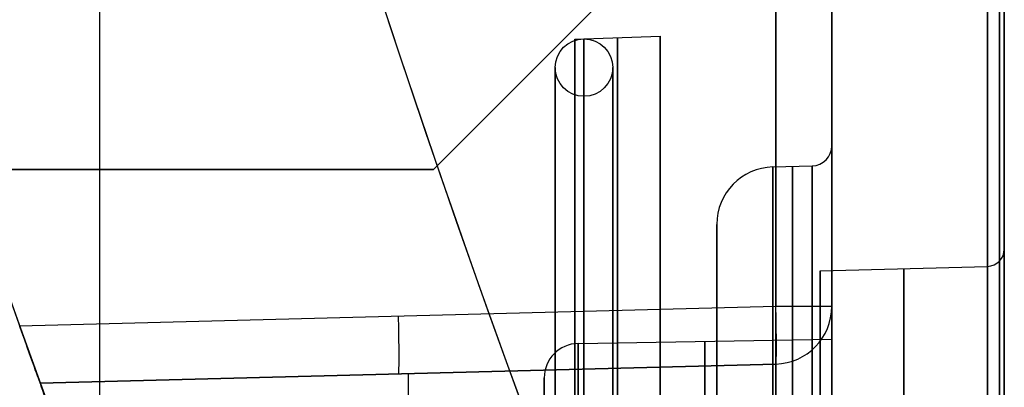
# Model space of a CAD drawing. Extents: x -64 to 57, y 4 to 161.
# Tile 64 of 256: x 39.58 to 56.7, y 21.46 to 27.86. Entities that reach past the tile are written whole.
import ezdxf

# ---------------------------------------------------------------- set-up
doc = ezdxf.new("R2010")
doc.units = 0
doc.layers.add('DEFAULT', color=7, linetype='CONTINUOUS')

msp = doc.modelspace()

# ---------------------------------------------------------------- linework, layer by layer
at = {"layer": 'DEFAULT', "color": 9}
for p, q in [((53.699, 22.87, 32.586), (53.699, 152.221, 32.586)), ((40.968, 146.784, 31.278), (40.968, 22.562, 31.278)), ((40.968, 142.986, 65.994), (40.968, 18.764, 65.994)), ((52.725, 18.965, 65.686), (52.725, 142.678, 65.686)), ((53.699, 142.678, 64.686), (53.699, 20.352, 64.686)), ((56.699, 141.68, 48.636), (56.699, 23.869, 48.636)), ((53.699, 139.881, 48.636), (53.699, 25.667, 48.636)), ((52.725, 42.877, 31.586), (52.725, 22.87, 31.586)), ((52.673, 25.299, 48.636), (53.358, 25.317, 48.636)), ((51.699, 24.3, 48.636), (51.699, 21.329, 48.636)), ((53.499, 23.493, 48.636), (56.407, 23.569, 48.636)), ((53.499, 23.493, 48.636), (53.499, 21.376, 48.636)), ((52.725, 22.87, 31.586), (39.578, 22.526, 31.242)), ((53.699, 22.87, 33.144), (53.699, 22.87, 32.586)), ((49.288, 22.227, 60.085), (53.699, 22.304, 60.085)), ((52.725, 21.87, 33.144), (39.936, 21.536, 33.144)), ((39.936, 21.536, 32.251), (52.725, 21.87, 32.586)), ((39.936, 21.536, 32.697), (52.725, 21.87, 32.697)), ((52.725, 21.87, 32.586), (52.725, 21.87, 33.144)), ((46.331, 21.703, 32.419), (46.331, 21.703, 33.144)), ((48.699, 19.343, 60.077), (48.699, 21.627, 60.077)), ((39.936, 21.536, 33.144), (39.936, 21.536, 32.251))]:
    msp.add_line(p, q, dxfattribs=at)
at = {"layer": 'DEFAULT', "color": 156}
for p, q in [((46.772, 25.256, 37.517), (50.446, 28.93, 37.517)), ((50.446, 28.93, 35.881), (46.772, 25.256, 35.881)), ((50.446, 28.93, 36.699), (46.772, 25.256, 36.699)), ((48.609, 27.093, 35.881), (48.609, 27.093, 37.517)), ((46.772, 25.256, 35.881), (35.677, 25.256, 35.881)), ((35.677, 25.256, 37.517), (46.772, 25.256, 37.517)), ((35.677, 25.256, 36.699), (46.772, 25.256, 36.699)), ((41.224, 25.256, 35.881), (41.224, 25.256, 37.517)), ((46.772, 25.256, 37.517), (46.772, 25.256, 35.881))]:
    msp.add_line(p, q, dxfattribs=at)
at = {"layer": 'DEFAULT', "color": 254}
msp.add_line((49.229, 27.524, 48.636), (50.715, 27.576, 48.636), dxfattribs=at)
at = {"layer": 'DEFAULT', "color": 254, "extrusion": (1, 0, 0)}
for centre, radius in [((19.176, 48.636, 50.715), 8.4), ((19.176, 48.636, 49.229), 8.348), ((19.176, 48.636, 49.39), 8.353), ((19.176, 48.636, 49.972), 8.374), ((19.176, 48.636, 48.89), 7.853), ((19.176, 48.636, 49.89), 7.853), ((19.176, 48.636, 49.39), 7.353)]:
    msp.add_circle(centre, radius, dxfattribs=at)
at = {"layer": 'DEFAULT', "color": 254}
msp.add_circle((49.39, 27.029, 48.636), 0.5, dxfattribs=at)
at = {"layer": 'DEFAULT', "color": 9, "extrusion": (0.026177, -2.29052e-15, 0.999657)}
msp.add_arc((94.635, -238.761, 67.044), 213.472, 98.23394, 112.31538, dxfattribs=at)
at = {"layer": 'DEFAULT', "color": 9, "extrusion": (3.66288e-10, -5.14332e-09, 1)}
msp.add_arc((240.565, 94.633, 68.661), 213.53, 188.23102, 202.29133, dxfattribs=at)
at = {"layer": 'DEFAULT', "color": 9, "extrusion": (1.10694e-08, -4.36241e-08, 1)}
msp.add_arc((240.565, 94.633, 28.611), 213.53, 188.23102, 200.24511, dxfattribs=at)
at = {"layer": 'DEFAULT', "color": 9}
for centre, radius, start, end in [((240.565, 94.633, 67.301), 213.53, 188.23102, 202.30832), ((53.349, 25.667, 48.636), 0.35, 271.5, 0), ((52.699, 24.3, 48.636), 1, 91.5, 180), ((56.399, 23.869, 48.636), 0.3, 271.5, 0), ((52.699, 22.87, 32.586), 1, 271.5, 0), ((52.699, 22.87, 32.865), 1, 271.5, 0), ((49.299, 21.627, 60.085), 0.6, 91, 180)]:
    msp.add_arc(centre, radius, start, end, dxfattribs=at)
at = {"layer": 'DEFAULT', "color": 9, "extrusion": (9.09402e-07, 3.41859e-08, 1)}
msp.add_arc((248.814, 94.633, 28.827), 213.54, 188.23085, 200.3064, dxfattribs=at)
at = {"layer": 'DEFAULT', "color": 9, "extrusion": (-9.46201e-07, -4.23168e-08, 1)}
msp.add_arc((248.817, 94.633, 68.445), 213.543, 188.23083, 202.29063, dxfattribs=at)
at = {"layer": 'DEFAULT', "color": 9, "extrusion": (1, 1.91374e-10, -9.57646e-08)}
msp.add_arc((91.116, 7383.82, 56.407), 7315.92, 269.393176, 269.7881086, dxfattribs=at)
at = {"layer": 'DEFAULT', "color": 9, "extrusion": (1, -4.8795e-10, -6.82735e-08)}
msp.add_arc((91.117, 7383.819, 56.614), 7316.01, 269.3931703, 269.7881028, dxfattribs=at)
at = {"layer": 'DEFAULT', "color": 9, "extrusion": (1, -5.03556e-13, 3.64736e-15)}
msp.add_arc((90.779, 7336.768, 56.699), 7269.168, 269.3919, 269.7893885, dxfattribs=at)
at = {"layer": 'DEFAULT', "color": 9, "extrusion": (1, 5.89708e-11, -7.68847e-09)}
msp.add_arc((90.34, -7188.463, 56.407), 7217.833, 90.2424693, 90.6089129, dxfattribs=at)
at = {"layer": 'DEFAULT', "color": 9, "extrusion": (1, 3.59058e-11, -4.84707e-09)}
msp.add_arc((90.333, -7187.574, 56.614), 7217.035, 90.2429301, 90.6089281, dxfattribs=at)
at = {"layer": 'DEFAULT', "color": 9, "extrusion": (1, -4.59431e-15, 6.79546e-13)}
msp.add_arc((90.323, -7186.598, 56.699), 7216.268, 90.2439918, 90.6089359, dxfattribs=at)
at = {"layer": 'DEFAULT', "color": 9, "extrusion": (1, 0, 0)}
for centre, radius, start, end in [((19.176, 48.636, 53.699), 6.491, 270, 83.5945), ((19.176, 48.636, 53.699), 6.491, 270, 83.5945), ((19.176, 48.636, 53.015), 6.132, 270, 87.5707), ((19.176, 48.636, 53.358), 6.141, 270, 87.3617), ((19.176, 48.636, 51.699), 5.123, 270, 90), ((19.176, 48.636, 56.699), 4.692, 270, 90), ((19.176, 48.636, 54.953), 4.354, 270, 90), ((15.904, 60.085, 51.494), 6.361, 270, 62.3238), ((14.196, 33.144, 53.699), 8.674, 0, 90), ((14.196, 33.144, 46.331), 7.507, 0, 90), ((15.904, 60.085, 48.699), 5.723, 270, 85.6889)]:
    msp.add_arc(centre, radius, start, end, dxfattribs=at)
at = {"layer": 'DEFAULT', "color": 9, "extrusion": (1, -1.62466e-31, -1.45053e-16)}
msp.add_arc((19.176, 48.636, 52.673), 6.123, 270, 87.7827, dxfattribs=at)
at = {"layer": 'DEFAULT', "color": 9, "extrusion": (1, 1.02889e-16, 1.02889e-16)}
msp.add_arc((19.176, 48.636, 53.499), 4.316, 270, 90, dxfattribs=at)
at = {"layer": 'DEFAULT', "color": 9, "extrusion": (1, 8.16699e-32, -1.26381e-17)}
msp.add_arc((19.176, 48.636, 56.407), 4.392, 270, 90, dxfattribs=at)
at = {"layer": 'DEFAULT', "color": 9, "extrusion": (0.999315, 0.026168, 0.026168)}
for centre in [(21.483, 31.181, 54.114), (21.483, 31.181, 47.549)]:
    msp.add_arc(centre, 1, 180, 269.9607, dxfattribs=at)
at = {"layer": 'DEFAULT', "color": 9, "extrusion": (0, 1, 0)}
msp.add_arc((-52.699, 32.586, 22.87), 1, 180, 268.5, dxfattribs=at)
at = {"layer": 'DEFAULT', "color": 9, "extrusion": (-1.25293e-08, -3.34282e-08, 1)}
msp.add_arc((52.699, 22.87, 33.144), 1, 271.5, 0, dxfattribs=at)
at = {"layer": 'DEFAULT', "color": 9, "extrusion": (1, -5.11969e-17, 5.11969e-17)}
msp.add_arc((14.196, 33.144, 53.699), 8.674, 0, 90, dxfattribs=at)
at = {"layer": 'DEFAULT', "color": 9, "extrusion": (1, 3.72206e-17, 2.80958e-15)}
msp.add_arc((15.904, 60.085, 49.288), 6.323, 270, 64.1729, dxfattribs=at)
at = {"layer": 'DEFAULT', "color": 9, "extrusion": (0.940852, 0.338814, -0.001327)}
msp.add_arc((7.769, 32.341, 44.828), 1.039, 181.659, 270.7849, dxfattribs=at)
at = {"layer": 'DEFAULT', "color": 9, "extrusion": (1, 1.2629e-17, -1.22072e-17)}
msp.add_arc((15.904, 60.085, 53.699), 6.399, 308.6423, 45.9731, dxfattribs=at)
at = {"layer": 'DEFAULT', "color": 9, "extrusion": (1, 2.3142e-31, -9.15893e-38)}
msp.add_arc((14.196, 33.144, 52.725), 7.674, 0, 90, dxfattribs=at)
at = {"layer": 'DEFAULT', "color": 9, "extrusion": (0.929631, 0.368354, 0.01002)}
msp.add_arc((-2.362, 32.431, 45.391), 7.676, 1.9362, 91.4475, dxfattribs=at)

doc.saveas('drawing.dxf')
